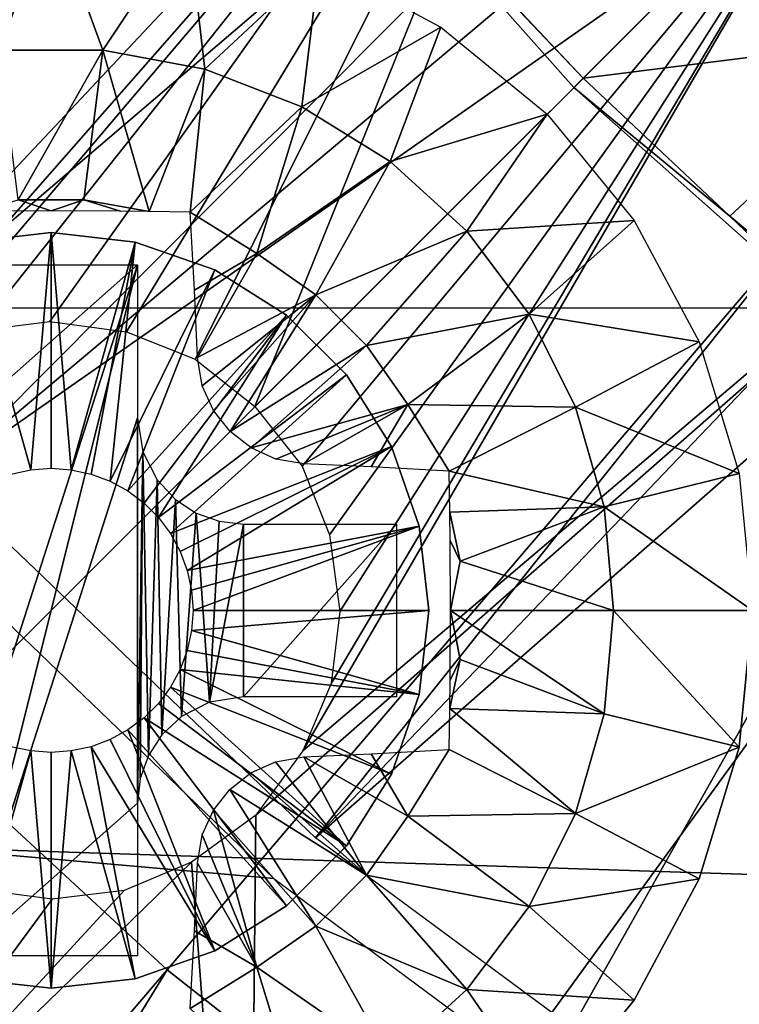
# Model space of a CAD drawing. Header units: millimetres. Extents: x -100 to 100, y -100 to 100.
# Tile 14 of 104: x -13.58 to -10.25, y -15.26 to -10.7. Entities that reach past the tile are written whole.
import ezdxf

# ---------------------------------------------------------------- set-up
doc = ezdxf.new("R2010")
doc.units = ezdxf.units.MM
doc.header["$LTSCALE"] = 52.148148
for name, color, linetype in [('110', 7, 'CONTINUOUS'), ('123', 7, 'CONTINUOUS'), ('124', 7, 'CONTINUOUS'), ('185', 7, 'CONTINUOUS'), ('296', 7, 'CONTINUOUS'), ('323', 7, 'CONTINUOUS'), ('324', 7, 'CONTINUOUS'), ('325', 7, 'CONTINUOUS'), ('326', 7, 'CONTINUOUS'), ('327', 7, 'CONTINUOUS'), ('328', 7, 'CONTINUOUS'), ('329', 7, 'CONTINUOUS'), ('330', 7, 'CONTINUOUS'), ('346', 7, 'CONTINUOUS'), ('58', 7, 'CONTINUOUS'), ('65', 7, 'CONTINUOUS'), ('67', 7, 'CONTINUOUS'), ('78', 7, 'CONTINUOUS'), ('99', 7, 'CONTINUOUS')]:
    doc.layers.add(name, color=color, linetype=linetype)

msp = doc.modelspace()

# ---------------------------------------------------------------- linework, layer by layer
at = {"layer": '110', "color": 251, "linetype": 'Continuous', "true_color": 0x4c4c4c}
for points in [[(-13.5728, -0.5424, -221.7), (-13.5223, 1.2979, -221.7), (-0.4547, -13.5765, -221.7), (-13.5728, -0.5424, -221.7)], [(-13.5223, 1.2979, -221.7), (-5.6788, -5.6345, -221.7), (1.3687, -13.5155, -221.7), (-13.5223, 1.2979, -221.7)], [(-0.4547, -13.5765, -221.7), (-13.5223, 1.2979, -221.7), (1.3687, -13.5155, -221.7), (-0.4547, -13.5765, -221.7)], [(-13.3717, -2.3894, -221.7), (-13.5728, -0.5424, -221.7), (-2.2879, -13.3905, -221.7), (-13.3717, -2.3894, -221.7)], [(-2.2879, -13.3905, -221.7), (-13.5728, -0.5424, -221.7), (-0.4547, -13.5765, -221.7), (-2.2879, -13.3905, -221.7)], [(-12.9297, -4.1645, -221.7), (-13.3717, -2.3894, -221.7), (-4.0578, -12.9629, -221.7), (-12.9297, -4.1645, -221.7)], [(-4.0578, -12.9629, -221.7), (-13.3717, -2.3894, -221.7), (-2.2879, -13.3905, -221.7), (-4.0578, -12.9629, -221.7)], [(-12.2367, -5.8893, -221.7), (-12.9297, -4.1645, -221.7), (-5.7875, -12.284, -221.7), (-12.2367, -5.8893, -221.7)], [(-5.7875, -12.284, -221.7), (-12.9297, -4.1645, -221.7), (-4.0578, -12.9629, -221.7), (-5.7875, -12.284, -221.7)], [(-11.3232, -7.5049, -221.7), (-12.2367, -5.8893, -221.7), (-7.4123, -11.384, -221.7), (-11.3232, -7.5049, -221.7)], [(-7.4123, -11.384, -221.7), (-12.2367, -5.8893, -221.7), (-5.7875, -12.284, -221.7), (-7.4123, -11.384, -221.7)], [(-8.8787, -10.2774, -221.7), (-11.3232, -7.5049, -221.7), (-7.4123, -11.384, -221.7), (-8.8787, -10.2774, -221.7)]]:
    msp.add_3dface(points, dxfattribs=at)
at = {"layer": '123', "color": 251, "linetype": 'Continuous', "true_color": 0x4c4c4c}
for points in [[(-11.6095, -10.2898, -220.1837), (-10.9695, -10.9695, -220.1837), (-12.2379, -9.6341, -213.0965), (-11.6095, -10.2898, -220.1837)], [(-10.9695, -10.9695, -220.1837), (-11.0132, -11.0132, -213.0965), (-12.2379, -9.6341, -213.0965), (-10.9695, -10.9695, -220.1837)], [(-10.9695, -10.9695, -220.1837), (-10.2898, -11.6095, -220.1837), (-11.0132, -11.0132, -213.0965), (-10.9695, -10.9695, -220.1837)], [(-11.0132, -11.0132, -213.0965), (-10.2898, -11.6095, -220.1837), (-9.6341, -12.2379, -213.0965), (-11.0132, -11.0132, -213.0965)], [(-10.2898, -11.6095, -220.1837), (-9.5728, -12.2075, -220.1837), (-9.6341, -12.2379, -213.0965), (-10.2898, -11.6095, -220.1837)]]:
    msp.add_3dface(points, dxfattribs=at)
at = {"layer": '124', "color": 251, "linetype": 'Continuous', "true_color": 0x4c4c4c}
for points in [[(-7.903, -13.8121, -219.7829), (-11.491, -19.903, -212.7), (-11.2611, -19.5096, -212.9777), (-7.903, -13.8121, -219.7829)], [(-11.1559, -19.329, -213.0632), (-7.903, -13.8121, -219.7829), (-11.2611, -19.5096, -212.9777), (-11.1559, -19.329, -213.0632)], [(-11.0367, -19.123, -213.0965), (-7.903, -13.8121, -219.7829), (-11.1559, -19.329, -213.0632), (-11.0367, -19.123, -213.0965)], [(-7.9821, -13.8323, -213.0965), (-7.903, -13.8121, -219.7829), (-11.0367, -19.123, -213.0965), (-7.9821, -13.8323, -213.0965)]]:
    msp.add_3dface(points, dxfattribs=at)
at = {"layer": '185', "color": 251, "linetype": 'Continuous', "true_color": 0x4c4c4c}
for points in [[(-12.9341, -5.4174, -211.7), (-18.1193, -12.3875, -211.7), (-12.8371, -5.4161, -211.7), (-12.9341, -5.4174, -211.7)], [(-12.8371, -5.4161, -211.7), (-18.1193, -12.3875, -211.7), (-12.7351, -5.4492, -211.7), (-12.8371, -5.4161, -211.7)], [(-13.027, -5.4527, -211.7), (-18.1193, -12.3875, -211.7), (-12.9341, -5.4174, -211.7), (-13.027, -5.4527, -211.7)], [(-19.4758, -10.1122, -211.7), (-18.1193, -12.3875, -211.7), (-13.027, -5.4527, -211.7), (-19.4758, -10.1122, -211.7)], [(-12.7351, -5.4492, -211.7), (-18.1193, -12.3875, -211.7), (-12.6573, -5.5073, -211.7), (-12.7351, -5.4492, -211.7)], [(-12.6573, -5.5073, -211.7), (-18.1193, -12.3875, -211.7), (-12.6028, -5.5907, -211.7), (-12.6573, -5.5073, -211.7)], [(-12.6028, -5.5907, -211.7), (-18.1193, -12.3875, -211.7), (-11.8172, -7.1, -211.7), (-12.6028, -5.5907, -211.7)], [(-18.1193, -12.3875, -211.7), (-16.5011, -14.4718, -211.7), (-11.8172, -7.1, -211.7), (-18.1193, -12.3875, -211.7)], [(-11.8172, -7.1, -211.7), (-16.5011, -14.4718, -211.7), (-10.8687, -8.4828, -211.7), (-11.8172, -7.1, -211.7)], [(-10.8687, -8.4828, -211.7), (-16.5011, -14.4718, -211.7), (-14.3835, -12.4866, -211.7), (-10.8687, -8.4828, -211.7)], [(-10.8687, -8.4828, -211.7), (-14.3835, -12.4866, -211.7), (-14.0854, -12.2683, -211.7), (-10.8687, -8.4828, -211.7)], [(-13.7735, -12.1379, -211.7), (-10.8687, -8.4828, -211.7), (-14.0854, -12.2683, -211.7), (-13.7735, -12.1379, -211.7)], [(-13.4403, -12.0964, -211.7), (-10.8687, -8.4828, -211.7), (-13.7735, -12.1379, -211.7), (-13.4403, -12.0964, -211.7)], [(-13.0848, -12.1442, -211.7), (-10.8687, -8.4828, -211.7), (-13.4403, -12.0964, -211.7), (-13.0848, -12.1442, -211.7)], [(-12.7677, -12.2721, -211.7), (-10.8687, -8.4828, -211.7), (-13.0848, -12.1442, -211.7), (-12.7677, -12.2721, -211.7)], [(-12.49, -12.49, -211.7), (-10.8687, -8.4828, -211.7), (-12.7677, -12.2721, -211.7), (-12.49, -12.49, -211.7)], [(-9.7481, -9.7481, -211.7), (-10.8687, -8.4828, -211.7), (-12.49, -12.49, -211.7), (-9.7481, -9.7481, -211.7)], [(-12.2721, -12.7677, -211.7), (-9.7481, -9.7481, -211.7), (-12.49, -12.49, -211.7), (-12.2721, -12.7677, -211.7)], [(-12.1442, -13.0848, -211.7), (-9.7481, -9.7481, -211.7), (-12.2721, -12.7677, -211.7), (-12.1442, -13.0848, -211.7)], [(-8.4828, -10.8687, -211.7), (-9.7481, -9.7481, -211.7), (-12.2683, -14.0854, -211.7), (-8.4828, -10.8687, -211.7)], [(-12.2683, -14.0854, -211.7), (-9.7481, -9.7481, -211.7), (-12.1379, -13.7735, -211.7), (-12.2683, -14.0854, -211.7)], [(-12.0964, -13.4403, -211.7), (-9.7481, -9.7481, -211.7), (-12.1442, -13.0848, -211.7), (-12.0964, -13.4403, -211.7)], [(-12.1379, -13.7735, -211.7), (-9.7481, -9.7481, -211.7), (-12.0964, -13.4403, -211.7), (-12.1379, -13.7735, -211.7)], [(-8.4828, -10.8687, -211.7), (-12.5224, -18.0275, -211.7), (-7.1, -11.8172, -211.7), (-8.4828, -10.8687, -211.7)], [(-12.5224, -18.0275, -211.7), (-8.4828, -10.8687, -211.7), (-12.4866, -14.3835, -211.7), (-12.5224, -18.0275, -211.7)], [(-12.4866, -14.3835, -211.7), (-8.4828, -10.8687, -211.7), (-12.2683, -14.0854, -211.7), (-12.4866, -14.3835, -211.7)], [(-7.1, -11.8172, -211.7), (-12.5224, -18.0275, -211.7), (-5.5907, -12.6028, -211.7), (-7.1, -11.8172, -211.7)], [(-12.5224, -18.0275, -211.7), (-10.2454, -19.4076, -211.7), (-5.5907, -12.6028, -211.7), (-12.5224, -18.0275, -211.7)], [(-12.7846, -14.6018, -211.7), (-12.5224, -18.0275, -211.7), (-12.4866, -14.3835, -211.7), (-12.7846, -14.6018, -211.7)], [(-14.6107, -16.3753, -211.7), (-12.5224, -18.0275, -211.7), (-12.7846, -14.6018, -211.7), (-14.6107, -16.3753, -211.7)], [(-13.0965, -14.7322, -211.7), (-14.6107, -16.3753, -211.7), (-12.7846, -14.6018, -211.7), (-13.0965, -14.7322, -211.7)], [(-13.7853, -14.7259, -211.7), (-14.6107, -16.3753, -211.7), (-13.4297, -14.7736, -211.7), (-13.7853, -14.7259, -211.7)], [(-13.4297, -14.7736, -211.7), (-14.6107, -16.3753, -211.7), (-13.0965, -14.7322, -211.7), (-13.4297, -14.7736, -211.7)]]:
    msp.add_3dface(points, dxfattribs=at)
at = {"layer": '296', "color": 25, "linetype": 'Continuous', "true_color": 0x996633}
for points in [[(-20.5522, -13.4812, -213.1724), (-20.3872, -13.3161, -213.2), (-13.4812, -20.5522, -213.1724), (-20.5522, -13.4812, -213.1724)], [(-20.3872, -13.3161, -213.2), (-13.3161, -20.3872, -213.2), (-13.4812, -20.5522, -213.1724), (-20.3872, -13.3161, -213.2)], [(-20.5522, -13.4812, -213.1724), (-13.4812, -20.5522, -213.1724), (-13.6371, -20.7082, -213.091), (-20.5522, -13.4812, -213.1724)]]:
    msp.add_3dface(points, dxfattribs=at)
at = {"layer": '323', "linetype": 'Continuous'}
for points in [[(-13.8244, -11.7289, -206.7), (-13.435, -11.685, -206.7), (-13.8244, -11.7289, -213.2), (-13.8244, -11.7289, -206.7)], [(-13.8244, -11.7289, -213.2), (-13.435, -11.685, -206.7), (-13.435, -11.685, -213.2), (-13.8244, -11.7289, -213.2)], [(-13.435, -11.685, -206.7), (-13.0456, -11.7289, -206.7), (-13.435, -11.685, -213.2), (-13.435, -11.685, -206.7)], [(-13.435, -11.685, -213.2), (-13.0456, -11.7289, -206.7), (-13.0456, -11.7289, -213.2), (-13.435, -11.685, -213.2)], [(-13.0456, -11.7289, -206.7), (-12.6757, -11.8583, -206.7), (-13.0456, -11.7289, -213.2), (-13.0456, -11.7289, -206.7)], [(-13.0456, -11.7289, -213.2), (-12.6757, -11.8583, -206.7), (-12.6757, -11.8583, -213.2), (-13.0456, -11.7289, -213.2)], [(-12.6757, -11.8583, -206.7), (-12.3439, -12.0668, -206.7), (-12.6757, -11.8583, -213.2), (-12.6757, -11.8583, -206.7)], [(-12.6757, -11.8583, -213.2), (-12.3439, -12.0668, -206.7), (-12.3439, -12.0668, -213.2), (-12.6757, -11.8583, -213.2)], [(-12.3439, -12.0668, -206.7), (-12.0668, -12.3439, -206.7), (-12.3439, -12.0668, -213.2), (-12.3439, -12.0668, -206.7)], [(-12.3439, -12.0668, -213.2), (-12.0668, -12.3439, -206.7), (-12.0668, -12.3439, -213.2), (-12.3439, -12.0668, -213.2)], [(-12.0668, -12.3439, -206.7), (-11.8583, -12.6757, -206.7), (-12.0668, -12.3439, -213.2), (-12.0668, -12.3439, -206.7)], [(-12.0668, -12.3439, -213.2), (-11.8583, -12.6757, -206.7), (-11.8583, -12.6757, -213.2), (-12.0668, -12.3439, -213.2)], [(-11.8583, -12.6757, -206.7), (-11.7289, -13.0456, -206.7), (-11.8583, -12.6757, -213.2), (-11.8583, -12.6757, -206.7)], [(-11.8583, -12.6757, -213.2), (-11.7289, -13.0456, -206.7), (-11.7289, -13.0456, -213.2), (-11.8583, -12.6757, -213.2)], [(-11.7289, -13.0456, -206.7), (-11.685, -13.435, -206.7), (-11.7289, -13.0456, -213.2), (-11.7289, -13.0456, -206.7)], [(-11.7289, -13.0456, -213.2), (-11.685, -13.435, -206.7), (-11.685, -13.435, -213.2), (-11.7289, -13.0456, -213.2)]]:
    msp.add_3dface(points, dxfattribs=at)
at = {"layer": '324', "linetype": 'Continuous'}
for points in [[(-11.685, -13.435, -213.2), (-11.685, -13.435, -206.7), (-11.7289, -13.8244, -206.7), (-11.685, -13.435, -213.2)], [(-11.685, -13.435, -213.2), (-11.7289, -13.8244, -206.7), (-11.7289, -13.8244, -213.2), (-11.685, -13.435, -213.2)], [(-11.7289, -13.8244, -206.7), (-11.8583, -14.1943, -206.7), (-11.7289, -13.8244, -213.2), (-11.7289, -13.8244, -206.7)], [(-11.7289, -13.8244, -213.2), (-11.8583, -14.1943, -206.7), (-11.8583, -14.1943, -213.2), (-11.7289, -13.8244, -213.2)], [(-11.8583, -14.1943, -206.7), (-12.0668, -14.5261, -206.7), (-11.8583, -14.1943, -213.2), (-11.8583, -14.1943, -206.7)], [(-11.8583, -14.1943, -213.2), (-12.0668, -14.5261, -206.7), (-12.0668, -14.5261, -213.2), (-11.8583, -14.1943, -213.2)], [(-12.0668, -14.5261, -206.7), (-12.3439, -14.8032, -206.7), (-12.0668, -14.5261, -213.2), (-12.0668, -14.5261, -206.7)], [(-12.0668, -14.5261, -213.2), (-12.3439, -14.8032, -206.7), (-12.3439, -14.8032, -213.2), (-12.0668, -14.5261, -213.2)], [(-12.3439, -14.8032, -206.7), (-12.6757, -15.0117, -206.7), (-12.3439, -14.8032, -213.2), (-12.3439, -14.8032, -206.7)], [(-12.3439, -14.8032, -213.2), (-12.6757, -15.0117, -206.7), (-12.6757, -15.0117, -213.2), (-12.3439, -14.8032, -213.2)], [(-12.6757, -15.0117, -206.7), (-13.0456, -15.1412, -206.7), (-12.6757, -15.0117, -213.2), (-12.6757, -15.0117, -206.7)], [(-12.6757, -15.0117, -213.2), (-13.0456, -15.1412, -206.7), (-13.0456, -15.1412, -213.2), (-12.6757, -15.0117, -213.2)], [(-13.435, -15.185, -206.7), (-13.8244, -15.1412, -206.7), (-13.435, -15.185, -213.2), (-13.435, -15.185, -206.7)], [(-13.435, -15.185, -213.2), (-13.8244, -15.1412, -206.7), (-13.8244, -15.1412, -213.2), (-13.435, -15.185, -213.2)], [(-13.0456, -15.1412, -206.7), (-13.435, -15.185, -206.7), (-13.0456, -15.1412, -213.2), (-13.0456, -15.1412, -206.7)], [(-13.0456, -15.1412, -213.2), (-13.435, -15.185, -206.7), (-13.435, -15.185, -213.2), (-13.0456, -15.1412, -213.2)]]:
    msp.add_3dface(points, dxfattribs=at)
at = {"layer": '325', "linetype": 'Continuous'}
for points in [[(-11.7289, -13.8244, -206.7), (-11.685, -13.435, -206.7), (-12.7836, -13.5286, -203.7), (-11.7289, -13.8244, -206.7)], [(-12.7836, -13.5286, -203.7), (-11.685, -13.435, -206.7), (-12.7769, -13.435, -203.7), (-12.7836, -13.5286, -203.7)], [(-12.8036, -13.6204, -203.7), (-11.7289, -13.8244, -206.7), (-12.7836, -13.5286, -203.7), (-12.8036, -13.6204, -203.7)], [(-12.8364, -13.7084, -203.7), (-11.7289, -13.8244, -206.7), (-12.8036, -13.6204, -203.7), (-12.8364, -13.7084, -203.7)], [(-12.8814, -13.7908, -203.7), (-11.8583, -14.1943, -206.7), (-12.8364, -13.7084, -203.7), (-12.8814, -13.7908, -203.7)], [(-11.8583, -14.1943, -206.7), (-11.7289, -13.8244, -206.7), (-12.8364, -13.7084, -203.7), (-11.8583, -14.1943, -206.7)], [(-12.9377, -13.866, -203.7), (-12.0668, -14.5261, -206.7), (-12.8814, -13.7908, -203.7), (-12.9377, -13.866, -203.7)], [(-12.0668, -14.5261, -206.7), (-11.8583, -14.1943, -206.7), (-12.8814, -13.7908, -203.7), (-12.0668, -14.5261, -206.7)], [(-13.0041, -13.9324, -203.7), (-12.0668, -14.5261, -206.7), (-12.9377, -13.866, -203.7), (-13.0041, -13.9324, -203.7)], [(-13.0792, -13.9886, -203.7), (-12.3439, -14.8032, -206.7), (-13.0041, -13.9324, -203.7), (-13.0792, -13.9886, -203.7)], [(-12.3439, -14.8032, -206.7), (-12.0668, -14.5261, -206.7), (-13.0041, -13.9324, -203.7), (-12.3439, -14.8032, -206.7)], [(-13.1616, -14.0336, -203.7), (-12.6757, -15.0117, -206.7), (-13.0792, -13.9886, -203.7), (-13.1616, -14.0336, -203.7)], [(-12.6757, -15.0117, -206.7), (-12.3439, -14.8032, -206.7), (-13.0792, -13.9886, -203.7), (-12.6757, -15.0117, -206.7)], [(-13.2496, -14.0665, -203.7), (-12.6757, -15.0117, -206.7), (-13.1616, -14.0336, -203.7), (-13.2496, -14.0665, -203.7)], [(-13.6205, -14.0665, -203.7), (-13.8244, -15.1412, -206.7), (-13.5287, -14.0864, -203.7), (-13.6205, -14.0665, -203.7)], [(-13.8244, -15.1412, -206.7), (-13.435, -15.185, -206.7), (-13.5287, -14.0864, -203.7), (-13.8244, -15.1412, -206.7)], [(-13.5287, -14.0864, -203.7), (-13.435, -15.185, -206.7), (-13.435, -14.0931, -203.7), (-13.5287, -14.0864, -203.7)], [(-13.435, -15.185, -206.7), (-13.0456, -15.1412, -206.7), (-13.3414, -14.0864, -203.7), (-13.435, -15.185, -206.7)], [(-13.435, -14.0931, -203.7), (-13.435, -15.185, -206.7), (-13.3414, -14.0864, -203.7), (-13.435, -14.0931, -203.7)], [(-13.3414, -14.0864, -203.7), (-13.0456, -15.1412, -206.7), (-13.2496, -14.0665, -203.7), (-13.3414, -14.0864, -203.7)], [(-13.0456, -15.1412, -206.7), (-12.6757, -15.0117, -206.7), (-13.2496, -14.0665, -203.7), (-13.0456, -15.1412, -206.7)]]:
    msp.add_3dface(points, dxfattribs=at)
at = {"layer": '326', "linetype": 'Continuous'}
for points in [[(-13.435, -11.685, -206.7), (-13.8244, -11.7289, -206.7), (-13.5287, -12.7836, -203.7), (-13.435, -11.685, -206.7)], [(-13.435, -12.7769, -203.7), (-13.435, -11.685, -206.7), (-13.5287, -12.7836, -203.7), (-13.435, -12.7769, -203.7)], [(-13.0456, -11.7289, -206.7), (-13.435, -11.685, -206.7), (-13.3414, -12.7836, -203.7), (-13.0456, -11.7289, -206.7)], [(-13.3414, -12.7836, -203.7), (-13.435, -11.685, -206.7), (-13.435, -12.7769, -203.7), (-13.3414, -12.7836, -203.7)], [(-13.5287, -12.7836, -203.7), (-13.8244, -11.7289, -206.7), (-13.6204, -12.8036, -203.7), (-13.5287, -12.7836, -203.7)], [(-13.2496, -12.8036, -203.7), (-13.0456, -11.7289, -206.7), (-13.3414, -12.7836, -203.7), (-13.2496, -12.8036, -203.7)], [(-13.1616, -12.8364, -203.7), (-13.0456, -11.7289, -206.7), (-13.2496, -12.8036, -203.7), (-13.1616, -12.8364, -203.7)], [(-12.6757, -11.8583, -206.7), (-13.0456, -11.7289, -206.7), (-13.1616, -12.8364, -203.7), (-12.6757, -11.8583, -206.7)], [(-13.0792, -12.8814, -203.7), (-12.6757, -11.8583, -206.7), (-13.1616, -12.8364, -203.7), (-13.0792, -12.8814, -203.7)], [(-12.3439, -12.0668, -206.7), (-12.6757, -11.8583, -206.7), (-13.0792, -12.8814, -203.7), (-12.3439, -12.0668, -206.7)], [(-13.004, -12.9377, -203.7), (-12.3439, -12.0668, -206.7), (-13.0792, -12.8814, -203.7), (-13.004, -12.9377, -203.7)], [(-12.9376, -13.0041, -203.7), (-12.3439, -12.0668, -206.7), (-13.004, -12.9377, -203.7), (-12.9376, -13.0041, -203.7)], [(-12.0668, -12.3439, -206.7), (-12.3439, -12.0668, -206.7), (-12.9376, -13.0041, -203.7), (-12.0668, -12.3439, -206.7)], [(-12.8814, -13.0793, -203.7), (-12.0668, -12.3439, -206.7), (-12.9376, -13.0041, -203.7), (-12.8814, -13.0793, -203.7)], [(-11.8583, -12.6757, -206.7), (-12.0668, -12.3439, -206.7), (-12.8814, -13.0793, -203.7), (-11.8583, -12.6757, -206.7)], [(-12.8364, -13.1617, -203.7), (-11.8583, -12.6757, -206.7), (-12.8814, -13.0793, -203.7), (-12.8364, -13.1617, -203.7)], [(-12.8036, -13.2497, -203.7), (-11.8583, -12.6757, -206.7), (-12.8364, -13.1617, -203.7), (-12.8036, -13.2497, -203.7)], [(-11.7289, -13.0456, -206.7), (-11.8583, -12.6757, -206.7), (-12.8036, -13.2497, -203.7), (-11.7289, -13.0456, -206.7)], [(-12.7836, -13.3414, -203.7), (-11.7289, -13.0456, -206.7), (-12.8036, -13.2497, -203.7), (-12.7836, -13.3414, -203.7)], [(-12.7769, -13.435, -203.7), (-11.7289, -13.0456, -206.7), (-12.7836, -13.3414, -203.7), (-12.7769, -13.435, -203.7)], [(-11.685, -13.435, -206.7), (-11.7289, -13.0456, -206.7), (-12.7769, -13.435, -203.7), (-11.685, -13.435, -206.7)]]:
    msp.add_3dface(points, dxfattribs=at)
at = {"layer": '327', "linetype": 'Continuous'}
for points in [[(-10.185, -13.435, -213.2), (-10.2475, -14.0691, -213.2), (-10.185, -13.435, -214.7125), (-10.185, -13.435, -213.2)], [(-10.185, -13.435, -214.7125), (-10.2475, -14.0691, -213.2), (-10.2475, -14.0691, -214.7125), (-10.185, -13.435, -214.7125)], [(-10.2475, -14.0691, -213.2), (-10.4324, -14.6787, -213.2), (-10.2475, -14.0691, -214.7125), (-10.2475, -14.0691, -213.2)], [(-10.2475, -14.0691, -214.7125), (-10.4324, -14.6787, -213.2), (-10.4324, -14.6787, -214.7125), (-10.2475, -14.0691, -214.7125)], [(-10.4324, -14.6787, -213.2), (-10.7328, -15.2406, -213.2), (-10.4324, -14.6787, -214.7125), (-10.4324, -14.6787, -213.2)], [(-10.4324, -14.6787, -214.7125), (-10.7328, -15.2406, -213.2), (-10.7328, -15.2406, -214.7125), (-10.4324, -14.6787, -214.7125)], [(-10.7328, -15.2406, -213.2), (-11.1369, -15.7331, -213.2), (-10.7328, -15.2406, -214.7125), (-10.7328, -15.2406, -213.2)], [(-10.7328, -15.2406, -214.7125), (-11.1369, -15.7331, -213.2), (-11.1369, -15.7331, -214.7125), (-10.7328, -15.2406, -214.7125)]]:
    msp.add_3dface(points, dxfattribs=at)
at = {"layer": '328', "linetype": 'Continuous'}
for points in [[(-11.5841, -13.435, -215.4729), (-11.5403, -13.6631, -215.4515), (-11.5858, -13.7585, -215.4632), (-11.5841, -13.435, -215.4729)], [(-10.8288, -13.435, -215.1295), (-10.8732, -13.9139, -215.1295), (-11.5841, -13.435, -215.4729), (-10.8288, -13.435, -215.1295)], [(-11.5841, -13.435, -215.4729), (-10.8732, -13.9139, -215.1295), (-11.5403, -13.6631, -215.4515), (-11.5841, -13.435, -215.4729)], [(-10.2475, -14.0691, -214.7125), (-10.8732, -13.9139, -215.1295), (-10.8288, -13.435, -215.1295), (-10.2475, -14.0691, -214.7125)], [(-10.185, -13.435, -214.7125), (-10.2475, -14.0691, -214.7125), (-10.8288, -13.435, -215.1295), (-10.185, -13.435, -214.7125)], [(-11.5403, -13.6631, -215.4515), (-10.8732, -13.9139, -215.1295), (-11.5875, -13.8897, -215.4537), (-11.5403, -13.6631, -215.4515)], [(-11.5403, -13.6631, -215.4515), (-11.5875, -13.8897, -215.4537), (-11.5858, -13.7585, -215.4632), (-11.5403, -13.6631, -215.4515)], [(-11.5875, -13.8897, -215.4537), (-11.0048, -14.3765, -215.1295), (-11.5909, -14.0791, -215.4343), (-11.5875, -13.8897, -215.4537)], [(-10.8732, -13.9139, -215.1295), (-11.0048, -14.3765, -215.1295), (-11.5875, -13.8897, -215.4537), (-10.8732, -13.9139, -215.1295)], [(-10.2475, -14.0691, -214.7125), (-11.0048, -14.3765, -215.1295), (-10.8732, -13.9139, -215.1295), (-10.2475, -14.0691, -214.7125)], [(-11.5909, -14.0791, -215.4343), (-11.7816, -14.388, -215.4515), (-11.9513, -14.0994, -215.5495), (-11.5909, -14.0791, -215.4343)], [(-11.7816, -14.388, -215.4515), (-11.5909, -14.0791, -215.4343), (-11.0048, -14.3765, -215.1295), (-11.7816, -14.388, -215.4515)], [(-10.2475, -14.0691, -214.7125), (-10.4324, -14.6787, -214.7125), (-11.0048, -14.3765, -215.1295), (-10.2475, -14.0691, -214.7125)], [(-12.3949, -14.136, -215.6523), (-11.9728, -14.6613, -215.4515), (-12.5094, -14.1882, -215.6665), (-12.3949, -14.136, -215.6523)], [(-12.2644, -14.1132, -215.6278), (-11.9728, -14.6613, -215.4515), (-12.3949, -14.136, -215.6523), (-12.2644, -14.1132, -215.6278)], [(-11.9513, -14.0994, -215.5495), (-11.7816, -14.388, -215.4515), (-12.2644, -14.1132, -215.6278), (-11.9513, -14.0994, -215.5495)], [(-11.7816, -14.388, -215.4515), (-11.9728, -14.6613, -215.4515), (-12.2644, -14.1132, -215.6278), (-11.7816, -14.388, -215.4515)], [(-12.5094, -14.1882, -215.6665), (-11.9728, -14.6613, -215.4515), (-12.6064, -14.2648, -215.6711), (-12.5094, -14.1882, -215.6665)], [(-12.6064, -14.2648, -215.6711), (-12.2087, -14.8972, -215.4515), (-12.6823, -14.3612, -215.6665), (-12.6064, -14.2648, -215.6711)], [(-11.9728, -14.6613, -215.4515), (-12.2087, -14.8972, -215.4515), (-12.6064, -14.2648, -215.6711), (-11.9728, -14.6613, -215.4515)], [(-12.6823, -14.3612, -215.6665), (-12.4821, -15.0885, -215.4515), (-12.7341, -14.4753, -215.6523), (-12.6823, -14.3612, -215.6665)], [(-12.2087, -14.8972, -215.4515), (-12.4821, -15.0885, -215.4515), (-12.6823, -14.3612, -215.6665), (-12.2087, -14.8972, -215.4515)], [(-11.9728, -14.6613, -215.4515), (-11.7816, -14.388, -215.4515), (-11.2192, -14.807, -215.1295), (-11.9728, -14.6613, -215.4515)], [(-11.2192, -14.807, -215.1295), (-11.7816, -14.388, -215.4515), (-11.0048, -14.3765, -215.1295), (-11.2192, -14.807, -215.1295)], [(-10.4324, -14.6787, -214.7125), (-11.2192, -14.807, -215.1295), (-11.0048, -14.3765, -215.1295), (-10.4324, -14.6787, -214.7125)], [(-12.4821, -15.0885, -215.4515), (-12.7568, -14.6056, -215.6278), (-12.7341, -14.4753, -215.6523), (-12.4821, -15.0885, -215.4515)], [(-12.7706, -14.9191, -215.5494), (-12.7568, -14.6056, -215.6278), (-12.4821, -15.0885, -215.4515), (-12.7706, -14.9191, -215.5494)], [(-12.2087, -14.8972, -215.4515), (-11.9728, -14.6613, -215.4515), (-11.509, -15.1908, -215.1295), (-12.2087, -14.8972, -215.4515)], [(-11.509, -15.1908, -215.1295), (-11.9728, -14.6613, -215.4515), (-11.2192, -14.807, -215.1295), (-11.509, -15.1908, -215.1295)], [(-10.4324, -14.6787, -214.7125), (-10.7328, -15.2406, -214.7125), (-11.2192, -14.807, -215.1295), (-10.4324, -14.6787, -214.7125)], [(-10.7328, -15.2406, -214.7125), (-11.509, -15.1908, -215.1295), (-11.2192, -14.807, -215.1295), (-10.7328, -15.2406, -214.7125)], [(-12.4821, -15.0885, -215.4515), (-12.2087, -14.8972, -215.4515), (-11.8644, -15.5148, -215.1295), (-12.4821, -15.0885, -215.4515)], [(-11.8644, -15.5148, -215.1295), (-12.2087, -14.8972, -215.4515), (-11.509, -15.1908, -215.1295), (-11.8644, -15.5148, -215.1295)], [(-12.7909, -15.2791, -215.4343), (-12.7706, -14.9191, -215.5494), (-12.4821, -15.0885, -215.4515), (-12.7909, -15.2791, -215.4343)], [(-12.7909, -15.2791, -215.4343), (-12.4821, -15.0885, -215.4515), (-12.2733, -15.768, -215.1295), (-12.7909, -15.2791, -215.4343)], [(-12.2733, -15.768, -215.1295), (-12.4821, -15.0885, -215.4515), (-11.8644, -15.5148, -215.1295), (-12.2733, -15.768, -215.1295)], [(-11.1369, -15.7331, -214.7125), (-11.8644, -15.5148, -215.1295), (-11.509, -15.1908, -215.1295), (-11.1369, -15.7331, -214.7125)], [(-10.7328, -15.2406, -214.7125), (-11.1369, -15.7331, -214.7125), (-11.509, -15.1908, -215.1295), (-10.7328, -15.2406, -214.7125)]]:
    msp.add_3dface(points, dxfattribs=at)
at = {"layer": '329', "linetype": 'Continuous'}
for points in [[(-13.435, -10.185, -214.7125), (-13.6755, -10.8399, -215.1295), (-14.0691, -10.2475, -214.7125), (-13.435, -10.185, -214.7125)], [(-13.1946, -10.8399, -215.1295), (-13.6755, -10.8399, -215.1295), (-13.435, -10.185, -214.7125), (-13.1946, -10.8399, -215.1295)], [(-12.801, -10.2475, -214.7125), (-13.1946, -10.8399, -215.1295), (-13.435, -10.185, -214.7125), (-12.801, -10.2475, -214.7125)], [(-12.7218, -10.9283, -215.1295), (-13.1946, -10.8399, -215.1295), (-12.801, -10.2475, -214.7125), (-12.7218, -10.9283, -215.1295)], [(-12.1913, -10.4324, -214.7125), (-12.7218, -10.9283, -215.1295), (-12.801, -10.2475, -214.7125), (-12.1913, -10.4324, -214.7125)], [(-12.2733, -11.1021, -215.1295), (-12.7218, -10.9283, -215.1295), (-12.1913, -10.4324, -214.7125), (-12.2733, -11.1021, -215.1295)], [(-11.6294, -10.7328, -214.7125), (-12.2733, -11.1021, -215.1295), (-12.1913, -10.4324, -214.7125), (-11.6294, -10.7328, -214.7125)], [(-11.8644, -11.3552, -215.1295), (-12.2733, -11.1021, -215.1295), (-11.6294, -10.7328, -214.7125), (-11.8644, -11.3552, -215.1295)], [(-11.1369, -11.1369, -214.7125), (-11.8644, -11.3552, -215.1295), (-11.6294, -10.7328, -214.7125), (-11.1369, -11.1369, -214.7125)], [(-13.6755, -10.8399, -215.1295), (-13.1946, -10.8399, -215.1295), (-13.5873, -11.5327, -215.4515), (-13.6755, -10.8399, -215.1295)], [(-13.5873, -11.5327, -215.4515), (-13.1946, -10.8399, -215.1295), (-13.2828, -11.5327, -215.4515), (-13.5873, -11.5327, -215.4515)], [(-13.2828, -11.5327, -215.4515), (-13.1946, -10.8399, -215.1295), (-12.9806, -11.5875, -215.4537), (-13.2828, -11.5327, -215.4515)], [(-13.1946, -10.8399, -215.1295), (-12.7218, -10.9283, -215.1295), (-12.9806, -11.5875, -215.4537), (-13.1946, -10.8399, -215.1295)], [(-12.9806, -11.5875, -215.4537), (-12.7218, -10.9283, -215.1295), (-12.7909, -11.5909, -215.4343), (-12.9806, -11.5875, -215.4537)], [(-12.7218, -10.9283, -215.1295), (-12.2733, -11.1021, -215.1295), (-12.7909, -11.5909, -215.4343), (-12.7218, -10.9283, -215.1295)], [(-12.4821, -11.7816, -215.4515), (-12.7909, -11.5909, -215.4343), (-12.2733, -11.1021, -215.1295), (-12.4821, -11.7816, -215.4515)], [(-11.8644, -11.3552, -215.1295), (-12.4821, -11.7816, -215.4515), (-12.2733, -11.1021, -215.1295), (-11.8644, -11.3552, -215.1295)], [(-11.509, -11.6792, -215.1295), (-11.8644, -11.3552, -215.1295), (-11.1369, -11.1369, -214.7125), (-11.509, -11.6792, -215.1295)], [(-10.7328, -11.6294, -214.7125), (-11.509, -11.6792, -215.1295), (-11.1369, -11.1369, -214.7125), (-10.7328, -11.6294, -214.7125)], [(-12.2087, -11.9728, -215.4515), (-12.4821, -11.7816, -215.4515), (-11.8644, -11.3552, -215.1295), (-12.2087, -11.9728, -215.4515)], [(-11.509, -11.6792, -215.1295), (-12.2087, -11.9728, -215.4515), (-11.8644, -11.3552, -215.1295), (-11.509, -11.6792, -215.1295)], [(-13.7577, -11.5858, -215.4632), (-13.5873, -11.5327, -215.4515), (-13.435, -11.5841, -215.4729), (-13.7577, -11.5858, -215.4632)], [(-13.5873, -11.5327, -215.4515), (-13.2828, -11.5327, -215.4515), (-13.435, -11.5841, -215.4729), (-13.5873, -11.5327, -215.4515)], [(-13.2828, -11.5327, -215.4515), (-13.1124, -11.5858, -215.4632), (-13.435, -11.5841, -215.4729), (-13.2828, -11.5327, -215.4515)], [(-13.2828, -11.5327, -215.4515), (-12.9806, -11.5875, -215.4537), (-13.1124, -11.5858, -215.4632), (-13.2828, -11.5327, -215.4515)], [(-12.7909, -11.5909, -215.4343), (-12.4821, -11.7816, -215.4515), (-12.7706, -11.951, -215.5494), (-12.7909, -11.5909, -215.4343)], [(-11.2192, -12.063, -215.1295), (-11.509, -11.6792, -215.1295), (-10.7328, -11.6294, -214.7125), (-11.2192, -12.063, -215.1295)], [(-10.4324, -12.1913, -214.7125), (-11.2192, -12.063, -215.1295), (-10.7328, -11.6294, -214.7125), (-10.4324, -12.1913, -214.7125)], [(-11.9728, -12.2087, -215.4515), (-12.2087, -11.9728, -215.4515), (-11.509, -11.6792, -215.1295), (-11.9728, -12.2087, -215.4515)], [(-11.2192, -12.063, -215.1295), (-11.9728, -12.2087, -215.4515), (-11.509, -11.6792, -215.1295), (-11.2192, -12.063, -215.1295)], [(-12.7706, -11.951, -215.5494), (-12.4821, -11.7816, -215.4515), (-12.7568, -12.2644, -215.6278), (-12.7706, -11.951, -215.5494)], [(-12.4821, -11.7816, -215.4515), (-12.2087, -11.9728, -215.4515), (-12.7568, -12.2644, -215.6278), (-12.4821, -11.7816, -215.4515)], [(-12.7568, -12.2644, -215.6278), (-12.2087, -11.9728, -215.4515), (-12.7341, -12.3949, -215.6523), (-12.7568, -12.2644, -215.6278)], [(-12.7341, -12.3949, -215.6523), (-12.2087, -11.9728, -215.4515), (-12.6819, -12.5094, -215.6665), (-12.7341, -12.3949, -215.6523)], [(-12.6819, -12.5094, -215.6665), (-12.2087, -11.9728, -215.4515), (-12.6054, -12.6063, -215.6711), (-12.6819, -12.5094, -215.6665)], [(-12.2087, -11.9728, -215.4515), (-11.9728, -12.2087, -215.4515), (-12.6054, -12.6063, -215.6711), (-12.2087, -11.9728, -215.4515)], [(-11.7816, -12.4821, -215.4515), (-11.9728, -12.2087, -215.4515), (-11.2192, -12.063, -215.1295), (-11.7816, -12.4821, -215.4515)], [(-11.0048, -12.4936, -215.1295), (-11.7816, -12.4821, -215.4515), (-11.2192, -12.063, -215.1295), (-11.0048, -12.4936, -215.1295)], [(-11.0048, -12.4936, -215.1295), (-11.2192, -12.063, -215.1295), (-10.4324, -12.1913, -214.7125), (-11.0048, -12.4936, -215.1295)], [(-12.6054, -12.6063, -215.6711), (-11.9728, -12.2087, -215.4515), (-12.5084, -12.6825, -215.6664), (-12.6054, -12.6063, -215.6711)], [(-11.9728, -12.2087, -215.4515), (-11.7816, -12.4821, -215.4515), (-12.5084, -12.6825, -215.6664), (-11.9728, -12.2087, -215.4515)], [(-10.2475, -12.801, -214.7125), (-11.0048, -12.4936, -215.1295), (-10.4324, -12.1913, -214.7125), (-10.2475, -12.801, -214.7125)], [(-12.5084, -12.6825, -215.6664), (-11.7816, -12.4821, -215.4515), (-12.394, -12.7344, -215.6522), (-12.5084, -12.6825, -215.6664)], [(-11.7816, -12.4821, -215.4515), (-12.2644, -12.7568, -215.6278), (-12.394, -12.7344, -215.6522), (-11.7816, -12.4821, -215.4515)], [(-11.9512, -12.7706, -215.5494), (-12.2644, -12.7568, -215.6278), (-11.7816, -12.4821, -215.4515), (-11.9512, -12.7706, -215.5494)], [(-11.5909, -12.7909, -215.4343), (-11.9512, -12.7706, -215.5494), (-11.7816, -12.4821, -215.4515), (-11.5909, -12.7909, -215.4343)], [(-11.5909, -12.7909, -215.4343), (-11.7816, -12.4821, -215.4515), (-11.0048, -12.4936, -215.1295), (-11.5909, -12.7909, -215.4343)], [(-10.8732, -12.9561, -215.1295), (-11.5909, -12.7909, -215.4343), (-11.0048, -12.4936, -215.1295), (-10.8732, -12.9561, -215.1295)], [(-10.8732, -12.9561, -215.1295), (-11.0048, -12.4936, -215.1295), (-10.2475, -12.801, -214.7125), (-10.8732, -12.9561, -215.1295)], [(-11.5875, -12.9803, -215.4537), (-11.5909, -12.7909, -215.4343), (-10.8732, -12.9561, -215.1295), (-11.5875, -12.9803, -215.4537)], [(-10.185, -13.435, -214.7125), (-10.8732, -12.9561, -215.1295), (-10.2475, -12.801, -214.7125), (-10.185, -13.435, -214.7125)], [(-11.5403, -13.2069, -215.4515), (-11.5875, -12.9803, -215.4537), (-10.8732, -12.9561, -215.1295), (-11.5403, -13.2069, -215.4515)], [(-11.5875, -12.9803, -215.4537), (-11.5403, -13.2069, -215.4515), (-11.5858, -13.1113, -215.4632), (-11.5875, -12.9803, -215.4537)], [(-10.8288, -13.435, -215.1295), (-11.5403, -13.2069, -215.4515), (-10.8732, -12.9561, -215.1295), (-10.8288, -13.435, -215.1295)], [(-10.185, -13.435, -214.7125), (-10.8288, -13.435, -215.1295), (-10.8732, -12.9561, -215.1295), (-10.185, -13.435, -214.7125)], [(-11.5403, -13.2069, -215.4515), (-11.5841, -13.435, -215.4729), (-11.5858, -13.1113, -215.4632), (-11.5403, -13.2069, -215.4515)], [(-10.8288, -13.435, -215.1295), (-11.5841, -13.435, -215.4729), (-11.5403, -13.2069, -215.4515), (-10.8288, -13.435, -215.1295)]]:
    msp.add_3dface(points, dxfattribs=at)
at = {"layer": '330', "linetype": 'Continuous'}
for points in [[(-13.035, -11.835, -214.05), (-13.035, -12.5426, -214.05), (-13.835, -15.035, -214.05), (-13.035, -11.835, -214.05)], [(-13.835, -11.835, -214.05), (-13.035, -11.835, -214.05), (-13.835, -12.5426, -214.05), (-13.835, -11.835, -214.05)], [(-13.835, -12.5426, -214.05), (-13.035, -11.835, -214.05), (-13.835, -14.3274, -214.05), (-13.835, -12.5426, -214.05)], [(-13.835, -14.3274, -214.05), (-13.035, -11.835, -214.05), (-13.835, -15.035, -214.05), (-13.835, -14.3274, -214.05)], [(-13.035, -12.5426, -214.05), (-13.035, -14.3274, -214.05), (-13.835, -15.035, -214.05), (-13.035, -12.5426, -214.05)], [(-13.0096, -12.7001, -214.05), (-13.035, -14.3274, -214.05), (-13.035, -12.5426, -214.05), (-13.0096, -12.7001, -214.05)], [(-13.0222, -14.2145, -214.05), (-13.035, -14.3274, -214.05), (-13.0096, -12.7001, -214.05), (-13.0222, -14.2145, -214.05)], [(-12.9841, -14.1074, -214.05), (-13.0222, -14.2145, -214.05), (-13.0096, -12.7001, -214.05), (-12.9841, -14.1074, -214.05)], [(-12.9439, -12.83, -214.05), (-12.9841, -14.1074, -214.05), (-13.0096, -12.7001, -214.05), (-12.9439, -12.83, -214.05)], [(-12.9217, -14.0112, -214.05), (-12.9841, -14.1074, -214.05), (-12.9439, -12.83, -214.05), (-12.9217, -14.0112, -214.05)], [(-12.8588, -12.9217, -214.05), (-12.9217, -14.0112, -214.05), (-12.9439, -12.83, -214.05), (-12.8588, -12.9217, -214.05)], [(-12.83, -13.9261, -214.05), (-12.9217, -14.0112, -214.05), (-12.8588, -12.9217, -214.05), (-12.83, -13.9261, -214.05)], [(-12.7626, -12.9841, -214.05), (-12.83, -13.9261, -214.05), (-12.8588, -12.9217, -214.05), (-12.7626, -12.9841, -214.05)], [(-12.7001, -13.8605, -214.05), (-12.83, -13.9261, -214.05), (-12.7626, -12.9841, -214.05), (-12.7001, -13.8605, -214.05)], [(-12.6555, -13.0222, -214.05), (-12.7001, -13.8605, -214.05), (-12.7626, -12.9841, -214.05), (-12.6555, -13.0222, -214.05)], [(-12.5426, -13.035, -214.05), (-12.7001, -13.8605, -214.05), (-12.6555, -13.0222, -214.05), (-12.5426, -13.035, -214.05)], [(-12.5426, -13.835, -214.05), (-12.7001, -13.8605, -214.05), (-12.5426, -13.035, -214.05), (-12.5426, -13.835, -214.05)], [(-11.835, -13.835, -214.05), (-12.5426, -13.835, -214.05), (-11.835, -13.035, -214.05), (-11.835, -13.835, -214.05)], [(-11.835, -13.035, -214.05), (-12.5426, -13.835, -214.05), (-12.5426, -13.035, -214.05), (-11.835, -13.035, -214.05)], [(-13.035, -14.3274, -214.05), (-13.035, -15.035, -214.05), (-13.835, -15.035, -214.05), (-13.035, -14.3274, -214.05)]]:
    msp.add_3dface(points, dxfattribs=at)
at = {"layer": '346', "color": 251, "linetype": 'Continuous', "true_color": 0x4c4c4c}
for points in [[(89.1467, -11.996, -106.6), (-89.7423, -6.0696, -106.6), (89.7457, -6.033, -106.6), (89.1467, -11.996, -106.6)], [(-89.1367, -12.0648, -106.6), (-89.7423, -6.0696, -106.6), (89.1467, -11.996, -106.6), (-89.1367, -12.0648, -106.6)], [(88.1527, -17.8911, -106.6), (-89.1367, -12.0648, -106.6), (89.1467, -11.996, -106.6), (88.1527, -17.8911, -106.6)], [(-88.1332, -17.9877, -106.6), (-89.1367, -12.0648, -106.6), (88.1527, -17.8911, -106.6), (-88.1332, -17.9877, -106.6)]]:
    msp.add_3dface(points, dxfattribs=at)
at = {"layer": '58', "color": 251, "linetype": 'Continuous', "true_color": 0x4c4c4c}
for points in [[(-16.7307, -8.8938, -118.6883), (-8.9529, -5.6888, -114.9299), (-15.466, -10.9462, -118.6883), (-16.7307, -8.8938, -118.6883)], [(-8.9529, -5.6888, -114.9299), (-8.5283, -6.3075, -114.9299), (-15.466, -10.9462, -118.6883), (-8.9529, -5.6888, -114.9299)], [(-8.5283, -6.3075, -114.9299), (-8.061, -6.8946, -114.9299), (-15.466, -10.9462, -118.6883), (-8.5283, -6.3075, -114.9299)], [(-15.466, -10.9462, -118.6883), (-8.061, -6.8946, -114.9299), (-13.951, -12.8214, -118.6883), (-15.466, -10.9462, -118.6883)], [(-8.061, -6.8946, -114.9299), (-7.5534, -7.4473, -114.9299), (-13.951, -12.8214, -118.6883), (-8.061, -6.8946, -114.9299)], [(-7.5534, -7.4473, -114.9299), (-7.008, -7.9626, -114.9299), (-13.951, -12.8214, -118.6883), (-7.5534, -7.4473, -114.9299)], [(-13.951, -12.8214, -118.6883), (-7.008, -7.9626, -114.9299), (-12.2101, -14.489, -118.6883), (-13.951, -12.8214, -118.6883)], [(-7.008, -7.9626, -114.9299), (-6.4275, -8.4382, -114.9299), (-12.2101, -14.489, -118.6883), (-7.008, -7.9626, -114.9299)], [(-6.4275, -8.4382, -114.9299), (-5.8149, -8.8715, -114.9299), (-12.2101, -14.489, -118.6883), (-6.4275, -8.4382, -114.9299)], [(-12.2101, -14.489, -118.6883), (-5.8149, -8.8715, -114.9299), (-10.2715, -15.9221, -118.6883), (-12.2101, -14.489, -118.6883)], [(-5.8149, -8.8715, -114.9299), (-5.1731, -9.2604, -114.9299), (-10.2715, -15.9221, -118.6883), (-5.8149, -8.8715, -114.9299)], [(-10.2715, -15.9221, -118.6883), (-5.1731, -9.2604, -114.9299), (-8.1667, -17.0975, -118.6883), (-10.2715, -15.9221, -118.6883)]]:
    msp.add_3dface(points, dxfattribs=at)
at = {"layer": '65', "color": 251, "linetype": 'Continuous', "true_color": 0x4c4c4c}
for points in [[(-12.4033, -14.6777, -120), (-20.2629, -13.9859, -120), (-14.1698, -12.9806, -120), (-12.4033, -14.6777, -120)], [(-18.4282, -16.3276, -120), (-20.2629, -13.9859, -120), (-10.4356, -16.1361, -120), (-18.4282, -16.3276, -120)], [(-10.4356, -16.1361, -120), (-20.2629, -13.9859, -120), (-12.4033, -14.6777, -120), (-10.4356, -16.1361, -120)]]:
    msp.add_3dface(points, dxfattribs=at)
at = {"layer": '67', "color": 251, "linetype": 'Continuous', "true_color": 0x4c4c4c}
for points in [[(-16.0657, -11.6724, -103.0793), (0, 0, -103), (-16.932, -10.376, -103.0793), (-16.0657, -11.6724, -103.0793)], [(-15.1004, -12.897, -103.0793), (0, 0, -103), (-16.0657, -11.6724, -103.0793), (-15.1004, -12.897, -103.0793)], [(-14.042, -14.042, -103.0793), (0, 0, -103), (-15.1004, -12.897, -103.0793), (-14.042, -14.042, -103.0793)], [(-12.897, -15.1004, -103.0793), (0, 0, -103), (-14.042, -14.042, -103.0793), (-12.897, -15.1004, -103.0793)], [(-11.6724, -16.0657, -103.0793), (0, 0, -103), (-12.897, -15.1004, -103.0793), (-11.6724, -16.0657, -103.0793)], [(-10.376, -16.932, -103.0793), (0, 0, -103), (-11.6724, -16.0657, -103.0793), (-10.376, -16.932, -103.0793)], [(-9.0155, -17.6939, -103.0793), (0, 0, -103), (-10.376, -16.932, -103.0793), (-9.0155, -17.6939, -103.0793)], [(-12.897, -15.1004, -103.0793), (-14.042, -14.042, -103.0793), (-25.806, -30.2149, -103.3173), (-12.897, -15.1004, -103.0793)], [(-23.3558, -32.1465, -103.3173), (-12.897, -15.1004, -103.0793), (-25.806, -30.2149, -103.3173), (-23.3558, -32.1465, -103.3173)], [(-11.6724, -16.0657, -103.0793), (-12.897, -15.1004, -103.0793), (-23.3558, -32.1465, -103.3173), (-11.6724, -16.0657, -103.0793)]]:
    msp.add_3dface(points, dxfattribs=at)
at = {"layer": '78', "color": 250, "linetype": 'Continuous', "true_color": 0x333333}
for points in [[(-15.3876, -14.6555, -126.0221), (-15.3753, -14.6684, -121.0221), (-13.4524, -16.4498, -126.0221), (-15.3876, -14.6555, -126.0221)], [(-15.3753, -14.6684, -121.0221), (-13.4389, -16.4608, -121.0221), (-13.4524, -16.4498, -126.0221), (-15.3753, -14.6684, -121.0221)]]:
    msp.add_3dface(points, dxfattribs=at)
at = {"layer": '99', "color": 251, "linetype": 'Continuous', "true_color": 0x4c4c4c}
for points in [[(-11.6095, -10.2898, -220.1837), (-10.1067, -10.1067, -221.4064), (-10.9695, -10.9695, -220.1837), (-11.6095, -10.2898, -220.1837)], [(-10.1067, -10.1067, -221.4064), (-9.3934, -10.7728, -221.4064), (-10.9695, -10.9695, -220.1837), (-10.1067, -10.1067, -221.4064)], [(-10.9695, -10.9695, -220.1837), (-9.3934, -10.7728, -221.4064), (-10.2898, -11.6095, -220.1837), (-10.9695, -10.9695, -220.1837)], [(-10.2898, -11.6095, -220.1837), (-9.3934, -10.7728, -221.4064), (-9.5728, -12.2075, -220.1837), (-10.2898, -11.6095, -220.1837)], [(-6.1386, -12.9077, -221.4064), (-11.491, -19.903, -212.7), (-7.0052, -12.4587, -221.4064), (-6.1386, -12.9077, -221.4064)], [(-7.0052, -12.4587, -221.4064), (-11.491, -19.903, -212.7), (-7.903, -13.8121, -219.7829), (-7.0052, -12.4587, -221.4064)], [(-9.241, -21.0423, -212.7), (-11.491, -19.903, -212.7), (-6.1386, -12.9077, -221.4064), (-9.241, -21.0423, -212.7)]]:
    msp.add_3dface(points, dxfattribs=at)

doc.saveas('drawing.dxf')
